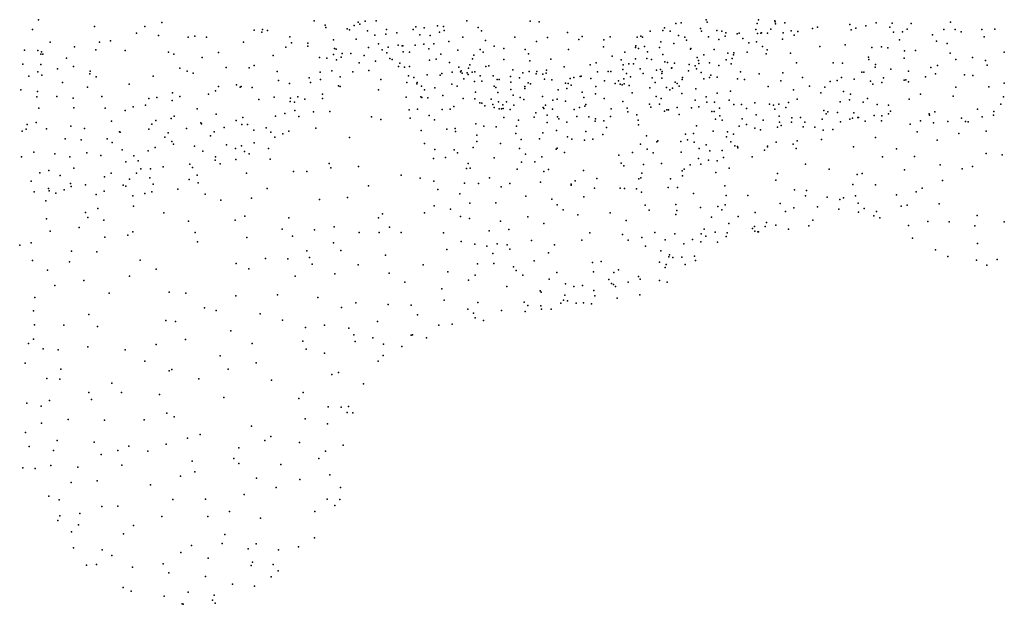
# Model space of a CAD drawing. Header units: metres. Extents: x -25 to 25, y -27.7 to 27.8.
# Tile 134 of 209: x 2.3 to 7.9, y -20.5 to -17.2. Entities that reach past the tile are written whole.
import ezdxf

# ---------------------------------------------------------------- set-up
doc = ezdxf.new("R2010")
doc.units = ezdxf.units.M

msp = doc.modelspace()

# ---------------------------------------------------------------- linework, layer by layer
for p in [(2.4372, -17.1699, 11.3159), (2.7538, -17.2075, 13.0706), (3.037, -17.2063, 12.8652), (3.1337, -17.1836, 4.8874), (3.9929, -17.1759, 9.7084), (4.0545, -17.1992, 15.7824), (4.0574, -17.2135, 5.2792), (4.2177, -17.202, 5.2581), (4.2399, -17.1821, 13.9328), (4.2504, -17.1937, 14.8126), (4.2808, -17.1776, 4.8839), (4.3419, -17.1744, 15.0819), (4.5655, -17.2093, 13.6712), (4.6132, -17.2154, 10.5407), (4.6879, -17.2026, 1.0307), (4.7212, -17.2072, 0.81), (4.8542, -17.1747, 2.8366), (4.9176, -17.2135, 11.7199), (5.2114, -17.1761, 14.1181), (5.2614, -17.1813, 0.1728), (5.969, -17.2148, 5.4321), (6.0315, -17.1906, 10.1139), (6.0624, -17.1857, 10.3478), (6.2035, -17.1685, 10.6071), (6.2094, -17.1831, 4.9762), (6.4914, -17.1907, 5.4619), (6.4986, -17.1692, 13.296), (6.5902, -17.175, 12.0438), (6.5922, -17.1801, 12.4865), (6.5939, -17.1914, 12.8858), (6.6469, -17.1865, 9.002), (6.8321, -17.2113, 3.6837), (7.0145, -17.1965, 3.8414), (7.0473, -17.2161, 5.2951), (7.1046, -17.2029, 8.2998), (7.1629, -17.1871, 5.1392), (7.2391, -17.2116, 3.9752), (7.2519, -17.1891, 8.1486), (7.3591, -17.1892, 4.1237), (7.5813, -17.1818, -1.002), (2.4028, -17.2248, 11.6034), (2.991, -17.2447, 10.3575), (3.1144, -17.2584, 15.9584), (3.2819, -17.2667, 12.8373), (3.319, -17.2609, 10.1314), (3.3843, -17.2672, 15.9802), (3.6545, -17.227, 15.9738), (3.6965, -17.2397, 12.7878), (3.7015, -17.2241, 9.8038), (3.7283, -17.2297, 5.1693), (3.855, -17.2657, 15.8785), (4.1775, -17.2198, 9.6771), (4.1925, -17.2259, 13.7641), (4.2935, -17.2311, 4.0092), (4.3342, -17.2551, 13.6379), (4.3969, -17.2507, 3.2619), (4.3997, -17.224, 4.9739), (4.4584, -17.2427, 5.1396), (4.5498, -17.2243, 10.9279), (4.5891, -17.2536, 11.0885), (4.6466, -17.2574, 11.243), (4.6992, -17.2391, 2.9616), (4.7253, -17.2302, 1.2344), (4.8299, -17.2673, 1.4136), (4.9362, -17.232, 13.7088), (5.1237, -17.2671, 13.8217), (5.3079, -17.2687, 1.7833), (5.4215, -17.241, 14.1961), (5.504, -17.2629, 1.8505), (5.662, -17.2662, 14.2207), (5.8142, -17.2675, 2.715), (5.8351, -17.261, -0.2249), (5.8446, -17.2667, 14.193), (5.8875, -17.2329, 5.2714), (5.9582, -17.2298, 5.0995), (6.0011, -17.2339, -0.331), (6.0469, -17.2582, 10.5532), (6.0831, -17.2677, 10.7063), (6.1717, -17.218, 10.9363), (6.1779, -17.2333, 13.9523), (6.2171, -17.2652, 5.4984), (6.2641, -17.2288, 13.7828), (6.2917, -17.2339, 11.4735), (6.3105, -17.2622, -0.4114), (6.3144, -17.2434, 9.5479), (6.3784, -17.2479, 13.4032), (6.3903, -17.245, 4.7942), (6.4827, -17.2235, -0.4304), (6.4929, -17.2463, 13.0652), (6.5112, -17.2446, 3.5912), (6.5147, -17.243, 9.3276), (6.5493, -17.2449, 4.7356), (6.5673, -17.2227, 12.6627), (6.6379, -17.2434, 4.6008), (6.6828, -17.2312, 3.5719), (6.6995, -17.2565, 8.6535), (6.7202, -17.2353, 4.0857), (6.8029, -17.2176, 4.3922), (7.0212, -17.2264, -0.3067), (7.2607, -17.2396, -0.0359), (7.3111, -17.238, 0.4213), (7.3377, -17.2213, 0.2356), (7.4798, -17.2542, 7.8721), (7.5448, -17.2246, 5.0797), (7.6071, -17.2233, 4.2845), (7.6422, -17.237, -0.7815), (7.7581, -17.2242, 1.6731), (7.7722, -17.2648, -1.4911), (7.8323, -17.2217, 1.8264), (2.5039, -17.2953, 10.6989), (2.6403, -17.3221, 13.2976), (2.7816, -17.2962, 4.834), (2.8435, -17.2884, 15.9907), (3.5933, -17.2947, 5.1), (3.8323, -17.3229, 9.7013), (3.8646, -17.2984, 13.0968), (3.956, -17.3011, 13.2477), (3.9573, -17.3179, 5.3518), (4.1017, -17.2831, 12.9103), (4.2299, -17.2792, 13.5176), (4.2982, -17.3255, 15.1179), (4.3546, -17.3051, 3.8595), (4.4105, -17.3236, 3.4273), (4.4667, -17.3132, 4.8037), (4.488, -17.3167, 9.7973), (4.492, -17.3169, 12.6487), (4.5618, -17.3119, 4.9812), (4.61, -17.307, 10.0759), (4.6665, -17.3043, 10.2991), (4.7519, -17.2909, 13.6044), (4.9591, -17.2869, 2.9031), (5.0068, -17.3179, 11.6455), (5.2459, -17.2922, 13.9521), (5.4855, -17.2795, 0.0572), (5.6237, -17.3218, -0.0363), (5.6268, -17.2815, 2.9053), (5.8041, -17.3251, 2.4234), (5.8071, -17.3155, 2.2523), (5.8551, -17.3203, 5.009), (5.9401, -17.3251, 10.8094), (5.9478, -17.2932, 10.2117), (6.0207, -17.3024, 11.2006), (6.0926, -17.2836, 4.8455), (6.2745, -17.281, 13.6323), (6.4104, -17.274, 13.2209), (6.4449, -17.2995, 3.7653), (6.4864, -17.2929, 12.5093), (6.5211, -17.3193, 9.0456), (6.6347, -17.2788, 4.3905), (6.844, -17.3203, 3.5358), (6.988, -17.3112, 5.4611), (7.1374, -17.3253, 5.3866), (7.1922, -17.3212, 3.7865), (7.2936, -17.2829, 1.0228), (7.5026, -17.2895, 4.1263), (7.5618, -17.3036, 1.3417), (2.3575, -17.3413, 11.7266), (2.4336, -17.3431, 13.5647), (2.4497, -17.3628, 10.9946), (2.454, -17.3508, 4.7994), (2.4611, -17.3635, 10.8383), (2.7617, -17.3391, 13.1949), (2.9269, -17.342, 4.8777), (3.1713, -17.3522, 4.9515), (3.2008, -17.3622, 12.9749), (3.3611, -17.3813, 5.0142), (3.4523, -17.3538, 12.9656), (3.7604, -17.3705, 5.2629), (4.0221, -17.3826, 13.4939), (4.102, -17.3656, 13.8578), (4.1069, -17.3311, 13.6754), (4.1162, -17.334, 14.6056), (4.1441, -17.3796, 5.3844), (4.151, -17.359, 13.2007), (4.1991, -17.3598, 14.899), (4.2738, -17.3704, 13.3801), (4.3766, -17.3385, 3.6692), (4.4013, -17.3552, 4.0052), (4.4951, -17.3499, 5.3203), (4.5305, -17.3523, 3.2362), (4.6392, -17.3332, 12.5732), (4.7076, -17.3623, 11.0625), (4.802, -17.3398, 12.3575), (4.8937, -17.3681, 12.1643), (4.928, -17.336, 12.012), (4.9461, -17.352, 11.4556), (5.0621, -17.3318, 13.5675), (5.1827, -17.3368, 1.6863), (5.2011, -17.3608, 13.7071), (5.4273, -17.3376, 14.0389), (5.6724, -17.3746, 5.2759), (5.7437, -17.3524, 5.5058), (5.8218, -17.3312, 2.0444), (5.8731, -17.3506, 10.6189), (5.9596, -17.3652, 9.8074), (6.1146, -17.3348, 11.4794), (6.1177, -17.3304, 13.8438), (6.1519, -17.3822, 13.5884), (6.191, -17.3671, 11.6594), (6.2489, -17.3376, 4.6436), (6.326, -17.3567, 9.3627), (6.3571, -17.3671, 13.0193), (6.3603, -17.3557, 4.538), (6.4339, -17.3523, 12.6741), (6.5423, -17.3619, 3.3786), (6.5469, -17.3378, 8.7675), (6.679, -17.358, -0.4035), (7.1194, -17.3792, 0.9353), (7.2285, -17.3281, 0.5689), (7.3214, -17.3437, 3.8929), (7.384, -17.3426, 8.0572), (7.5794, -17.3569, 5.2679), (7.7048, -17.3827, -0.9216), (7.8837, -17.3527, 2.0737), (2.3491, -17.4195, 16.0814), (2.4511, -17.4207, 11.247), (2.5951, -17.3853, 13.4447), (2.6342, -17.4333, 16.0337), (3.653, -17.4278, 9.704), (4.0645, -17.3851, 14.3183), (4.1185, -17.3957, 9.5943), (4.2454, -17.4124, 13.0114), (4.3374, -17.4022, 5.3951), (4.4197, -17.3873, 4.2889), (4.4331, -17.3931, 13.4713), (4.4682, -17.4328, 3.8104), (4.4746, -17.4142, 4.4368), (4.5024, -17.4364, 12.7763), (4.5299, -17.4318, 9.6406), (4.6426, -17.3976, 9.9466), (4.6812, -17.3921, 5.3011), (4.7561, -17.4105, 10.9197), (4.8077, -17.4372, 5.0967), (4.8704, -17.4242, 11.2314), (4.8859, -17.3887, 0.5893), (4.9613, -17.4322, 1.4274), (4.9782, -17.4287, 13.4228), (5.063, -17.3928, 2.9547), (5.2086, -17.4008, 13.5489), (5.3278, -17.3912, 13.819), (5.4024, -17.4345, 5.5817), (5.5499, -17.4234, 0.0682), (5.5835, -17.4116, 5.4548), (5.7233, -17.3948, 5.0868), (5.7353, -17.4231, 11.0817), (5.7674, -17.418, -0.0931), (5.7943, -17.417, 10.3817), (5.805, -17.39, 10.8902), (5.8684, -17.3868, 2.8391), (5.8942, -17.3937, 11.3143), (5.9704, -17.4068, 4.7633), (5.9852, -17.4092, 13.8496), (6.0246, -17.413, 9.5415), (6.1071, -17.4217, -0.3148), (6.1419, -17.4297, 13.3202), (6.1601, -17.3994, 9.4173), (6.1613, -17.4157, 5.6132), (6.2213, -17.4129, 13.1662), (6.2743, -17.4278, 12.0836), (6.3162, -17.3956, 5.5956), (6.3445, -17.4178, 4.3851), (6.35, -17.3878, 3.4505), (6.713, -17.4122, 8.5742), (6.9188, -17.4111, 5.5992), (6.9728, -17.4138, -0.2831), (7.1204, -17.3935, -0.1644), (7.1562, -17.4368, 5.5072), (7.158, -17.4207, 8.3254), (7.3194, -17.3849, 5.3551), (7.4702, -17.438, 1.6994), (7.5078, -17.4262, 7.9185), (7.6114, -17.3932, 7.7817), (7.7795, -17.398, 5.3305), (7.789, -17.4247, 7.7038), (2.3837, -17.4874, 4.847), (2.4338, -17.4626, 11.4584), (2.4568, -17.4818, 13.6981), (2.5448, -17.4466, 4.9001), (2.7262, -17.4732, 10.5874), (2.7295, -17.4583, 4.9224), (2.7627, -17.4907, 13.3632), (3.0839, -17.488, 15.8432), (3.2337, -17.4414, 10.1507), (3.2754, -17.4586, 13.0819), (3.3104, -17.4702, 15.84), (3.4963, -17.4389, 13.1067), (3.6252, -17.4394, 13.1913), (3.7833, -17.461, 13.3773), (4.0267, -17.465, 14.1374), (4.0915, -17.4575, 14.7498), (4.1393, -17.4913, 15.4389), (4.2101, -17.4633, 15.2145), (4.3001, -17.4559, 13.2238), (4.5242, -17.4855, 4.0619), (4.5552, -17.4939, 4.2873), (4.6294, -17.4804, 4.6407), (4.7039, -17.4821, 9.784), (4.7115, -17.4727, 3.2078), (4.7703, -17.4651, 10.1603), (4.8168, -17.462, 0.9241), (4.8216, -17.4574, 12.5287), (4.8271, -17.4701, 10.3625), (4.8553, -17.468, 11.0267), (4.8618, -17.4781, 0.731), (4.8621, -17.4414, 5.2525), (4.8827, -17.4656, 5.6411), (4.8983, -17.4619, 12.3254), (4.9278, -17.4856, 10.5476), (5.0025, -17.4862, 11.1462), (5.0991, -17.4898, 13.2042), (5.112, -17.4506, 11.3625), (5.1688, -17.4684, 5.4365), (5.2044, -17.4616, 5.8436), (5.2439, -17.4746, 2.9687), (5.2478, -17.4601, 13.2988), (5.2827, -17.4767, 0.2398), (5.3015, -17.4694, 11.5961), (5.3035, -17.4526, 5.7187), (5.4927, -17.489, 11.4723), (5.4977, -17.4866, 11.0246), (5.5904, -17.4624, 13.8687), (5.6507, -17.4605, 5.6981), (5.665, -17.4609, 10.549), (5.7334, -17.4489, 13.9491), (5.7547, -17.4717, 11.4749), (5.7774, -17.4919, 9.2896), (5.8313, -17.4451, 10.0362), (5.8471, -17.4719, 13.794), (5.9239, -17.4526, 2.6476), (5.9464, -17.4489, -0.2133), (5.9527, -17.472, 11.6379), (5.9561, -17.4613, 2.0152), (6.0078, -17.4417, 13.6103), (6.0097, -17.4408, 9.3537), (6.1046, -17.4563, 4.5966), (6.1493, -17.4461, 11.8007), (6.1747, -17.4664, 13.0274), (6.2303, -17.4821, 12.7707), (6.2658, -17.4923, 8.8092), (6.3964, -17.463, -0.373), (6.5022, -17.4743, 5.6647), (6.636, -17.4686, 3.2931), (7.0814, -17.4639, 1.1418), (7.0935, -17.4648, 0.6961), (7.2441, -17.4476, 0.1486), (7.3439, -17.4582, 1.4125), (7.441, -17.4902, 1.9228), (7.4971, -17.4743, 3.907), (7.661, -17.4789, 4.033), (7.7081, -17.4843, 2.1192), (2.572, -17.5226, 10.7042), (2.9496, -17.5321, 4.9799), (3.4534, -17.5459, 13.255), (3.5548, -17.5367, 15.7844), (3.5799, -17.5452, 5.2167), (3.7917, -17.5116, 5.341), (3.8536, -17.5292, 15.6904), (3.9646, -17.4959, 9.5625), (3.9714, -17.5224, 13.8461), (4.0276, -17.5058, 15.5826), (4.1304, -17.5413, 14.9984), (4.1393, -17.5459, 5.4026), (4.3689, -17.5054, 13.0002), (4.5148, -17.5227, 5.4705), (4.5705, -17.5306, 13.3539), (4.5733, -17.5224, 9.4793), (4.5983, -17.5438, 12.8489), (4.7681, -17.5324, 12.7621), (4.7981, -17.5433, 9.9594), (4.8362, -17.5019, 4.905), (4.8969, -17.5167, 13.2905), (4.9375, -17.5148, 3.0974), (5.0067, -17.5442, 12.1967), (5.0243, -17.5065, 5.1192), (5.0367, -17.5064, 5.924), (5.102, -17.5219, 12.0158), (5.1498, -17.496, 11.1922), (5.1796, -17.5462, 10.5676), (5.1995, -17.5255, 10.742), (5.2133, -17.5301, 11.9086), (5.2915, -17.5035, 5.2504), (5.3322, -17.5079, 11.0403), (5.4101, -17.5267, 13.1249), (5.4249, -17.528, 10.5718), (5.4356, -17.5012, 10.8603), (5.4424, -17.5386, 4.9945), (5.4567, -17.4945, 5.8644), (5.5525, -17.5003, 13.3326), (5.5814, -17.5451, 4.8988), (5.6293, -17.5128, 10.3702), (5.6897, -17.5288, 13.2096), (5.7092, -17.5136, 11.6322), (5.7174, -17.5317, 10.1348), (5.7288, -17.5368, 0.0168), (5.7394, -17.5024, 9.5097), (5.7403, -17.5296, 9.7006), (5.7688, -17.54, 9.0902), (5.8992, -17.4961, 13.4204), (5.9161, -17.5228, 3.0307), (5.9531, -17.4987, 13.227), (6.0294, -17.5216, 12.9951), (6.0396, -17.5278, 8.9555), (6.0517, -17.5443, 1.9213), (6.068, -17.5058, 11.9181), (6.0702, -17.4947, 9.1148), (6.1907, -17.5026, 4.4421), (6.2221, -17.4953, 12.3322), (6.3806, -17.5029, 3.9654), (6.4187, -17.506, 3.2242), (6.5538, -17.5464, 8.5892), (6.6248, -17.5134, -0.3629), (6.7475, -17.4943, 5.7042), (6.7861, -17.5446, -0.3209), (6.8733, -17.5487, 3.2687), (6.9022, -17.5172, 1.0834), (6.9414, -17.5114, 8.48), (6.9661, -17.4948, 0.8599), (7.0382, -17.5045, 3.4335), (7.1311, -17.5156, 0.545), (7.1434, -17.5321, 1.5635), (7.194, -17.5238, 3.5164), (7.2036, -17.4958, 0.3973), (7.3194, -17.5093, 5.5196), (7.3292, -17.5083, 1.7957), (7.3447, -17.5186, 3.6607), (7.6116, -17.5496, 7.8247), (7.7971, -17.5479, 3.9939), (7.8842, -17.527, 5.4247), (2.3374, -17.5636, 11.6872), (2.4275, -17.6033, 11.2376), (2.4311, -17.5746, 10.9757), (2.5416, -17.6026, 16.0006), (2.7135, -17.5497, 13.5064), (2.7949, -17.6029, 15.8974), (3.1923, -17.5812, 5.0536), (3.2348, -17.6014, 15.7243), (3.3956, -17.589, 15.73), (3.4352, -17.5708, 5.1471), (3.5749, -17.5501, 9.6247), (3.6427, -17.5507, 13.391), (3.9, -17.6045, 14.0813), (4.0401, -17.5894, 14.8387), (4.3558, -17.5641, 9.3946), (4.5115, -17.605, 9.3072), (4.594, -17.6033, 3.7897), (4.6137, -17.5646, 3.5442), (4.6737, -17.554, 3.3903), (4.7178, -17.5961, 13.1688), (4.9031, -17.577, 10.1537), (5.0166, -17.5508, 4.9344), (5.0285, -17.58, 12.9659), (5.1016, -17.5624, 1.48), (5.115, -17.5941, 0.4229), (5.1797, -17.5576, 5.0094), (5.2805, -17.6024, 6.1135), (5.3678, -17.5652, 11.8441), (5.4174, -17.5566, 1.6715), (5.5034, -17.578, 9.3378), (5.5796, -17.5862, 9.5792), (5.7856, -17.5809, 13.0267), (5.8858, -17.5524, 11.8487), (5.9212, -17.6029, 1.7305), (5.98, -17.5503, 2.3205), (5.9982, -17.5641, 2.5388), (6.0131, -17.5545, 2.1663), (6.0662, -17.5859, 2.719), (6.0668, -17.5857, 12.223), (6.1452, -17.5579, 2.9905), (6.2029, -17.6036, 8.708), (6.2657, -17.5829, 3.3387), (6.3406, -17.5725, 3.6274), (6.6958, -17.5643, 3.1847), (6.8496, -17.5815, 1.4023), (6.9771, -17.5734, -0.1785), (7.0174, -17.589, 1.688), (7.4123, -17.589, 2.1177), (7.5966, -17.6007, 3.787), (7.8807, -17.6035, 2.4059), (2.6333, -17.6108, 5.0524), (2.9714, -17.6595, 10.3987), (3.0405, -17.6509, 5.0894), (3.0595, -17.6142, 15.7537), (3.104, -17.6077, 10.2038), (3.1911, -17.6237, 13.2904), (3.681, -17.6183, 9.5021), (3.766, -17.6062, 13.5969), (3.8574, -17.631, 9.4503), (3.8589, -17.6113, 13.7791), (3.8817, -17.6339, 14.3414), (3.9401, -17.6164, 5.406), (4.0402, -17.6141, 15.3542), (4.5988, -17.6084, 13.0652), (4.6327, -17.6099, 4.121), (4.7807, -17.6587, 4.4364), (4.8325, -17.6141, 3.2068), (4.8981, -17.6157, 9.4504), (4.9266, -17.638, 4.6952), (4.9379, -17.6391, 5.9155), (4.9544, -17.6555, 9.2787), (4.9899, -17.617, 12.4863), (4.9999, -17.6464, 0.6182), (5.0323, -17.6315, 12.7764), (5.0566, -17.6484, 9.4872), (5.077, -17.6315, 6.0974), (5.1184, -17.6505, 12.2156), (5.1539, -17.6075, 3.0337), (5.1749, -17.6186, 10.377), (5.2977, -17.65, 4.853), (5.3384, -17.6236, 9.2405), (5.3627, -17.6178, 12.9782), (5.4102, -17.6288, 10.3291), (5.5133, -17.6081, 13.0233), (5.5199, -17.6565, 11.9262), (5.5251, -17.6475, 5.9989), (5.6271, -17.6134, 9.8633), (5.7324, -17.6295, 3.0062), (5.8845, -17.6444, 8.8967), (5.9392, -17.6456, 12.8006), (5.9498, -17.6133, 12.0322), (6.1417, -17.6229, -0.1973), (6.1613, -17.6604, 2.1674), (6.2064, -17.6343, 5.7409), (6.2502, -17.6333, 1.7606), (6.3332, -17.6224, 4.0703), (6.3587, -17.6467, 3.8321), (6.4017, -17.6476, -0.2562), (6.4775, -17.6385, 5.7757), (6.56, -17.6452, -0.2742), (6.5834, -17.6506, 3.0497), (6.6137, -17.6454, 1.6723), (6.667, -17.6353, 1.3266), (6.7162, -17.6177, 1.4936), (6.9592, -17.6324, 0.6349), (7.0123, -17.621, 3.237), (7.0885, -17.6349, 0.0962), (7.1128, -17.6126, 1.9288), (7.167, -17.6472, 5.7536), (7.2318, -17.6501, 2.1487), (7.348, -17.6177, 3.483), (7.8651, -17.6455, 3.8666), (2.4387, -17.6675, 13.8841), (2.6363, -17.6658, 13.7627), (2.8126, -17.6685, 10.5437), (2.9269, -17.6814, 13.5042), (3.2022, -17.7139, 9.9383), (3.3326, -17.6723, 13.3873), (3.4396, -17.7011, 9.4835), (3.7749, -17.713, 13.9418), (3.8267, -17.6971, 15.459), (3.8837, -17.6806, 14.5952), (3.9053, -17.7151, 15.2868), (3.9893, -17.6885, 15.1074), (4.0811, -17.6875, 9.2969), (4.528, -17.6776, 5.5257), (4.5743, -17.6744, 9.1238), (4.6416, -17.709, 3.9003), (4.7138, -17.6751, 4.2728), (4.7602, -17.6744, 9.1471), (5.0072, -17.6638, 1.254), (5.0363, -17.6724, 10.0468), (5.0488, -17.6724, 9.7367), (5.0577, -17.6694, 12.6251), (5.0969, -17.6759, 4.7614), (5.242, -17.6948, 9.7531), (5.284, -17.6639, 0.3263), (5.2882, -17.6691, 9.5887), (5.307, -17.7073, 9.9289), (5.3367, -17.6744, 10.1975), (5.4591, -17.6747, 9.7711), (5.4746, -17.715, 4.7465), (5.4893, -17.6641, 10.1474), (5.5409, -17.716, 0.2416), (5.6641, -17.7155, 4.7015), (5.6682, -17.6713, 5.9087), (5.7583, -17.6685, 0.1259), (5.7618, -17.6877, 12.0325), (5.8117, -17.705, 4.6435), (5.8906, -17.6622, 0.0255), (5.9688, -17.6846, 12.5537), (5.9815, -17.6764, 12.3957), (5.9916, -17.6766, 4.5399), (6.0405, -17.6649, 5.778), (6.051, -17.7038, 1.6401), (6.1201, -17.6668, 2.5515), (6.2353, -17.6858, 3.1044), (6.249, -17.6872, 4.2637), (6.2781, -17.6678, 2.0369), (6.2795, -17.7119, 2.6776), (6.43, -17.6693, 8.5611), (6.485, -17.7058, 2.0011), (6.5904, -17.6741, 1.8284), (6.6148, -17.7128, 2.9005), (6.6524, -17.6637, 1.0338), (6.867, -17.6818, 1.939), (6.8802, -17.6991, 8.4557), (6.8888, -17.6893, 5.882), (6.9442, -17.6918, 3.0281), (7.036, -17.6941, 0.351), (7.1512, -17.7094, 3.0881), (7.1944, -17.7106, 8.2613), (7.2317, -17.7002, 2.3166), (7.2427, -17.6857, 3.2577), (7.4613, -17.7004, 5.6834), (7.4623, -17.7079, 3.3097), (7.4932, -17.6885, 2.3476), (7.7346, -17.6733, 2.433), (7.8246, -17.7075, 2.8197), (7.8267, -17.6861, 3.7097), (2.374, -17.7591, 11.065), (2.4244, -17.7491, 5.29), (2.619, -17.7698, 5.2676), (2.8486, -17.7421, 5.167), (3.077, -17.7583, 15.578), (3.0991, -17.7374, 13.5437), (3.1862, -17.7259, 5.1643), (3.3523, -17.7515, 5.2238), (3.3576, -17.7558, 13.5982), (3.5525, -17.7373, 15.4956), (3.5847, -17.7603, 5.3564), (3.5908, -17.7206, 13.6554), (3.6165, -17.7591, 13.8234), (4.3154, -17.7168, 9.0854), (4.3691, -17.7326, 8.9138), (4.5333, -17.725, 8.8777), (4.6719, -17.7334, 3.5158), (4.904, -17.7561, 4.4569), (4.9501, -17.7688, 8.9652), (5.063, -17.72, 9.0868), (5.1341, -17.7694, 0.5602), (5.1446, -17.7358, 12.5076), (5.2325, -17.7189, 1.4481), (5.3059, -17.7478, 12.7384), (5.3657, -17.7173, 12.091), (5.3721, -17.7287, 9.0317), (5.4178, -17.7466, 2.9649), (5.5776, -17.7411, 1.6006), (5.5797, -17.7283, 2.9695), (5.6257, -17.7384, 12.1069), (5.8193, -17.7349, 5.8745), (5.8222, -17.7625, 12.5051), (6.1479, -17.7669, 4.365), (6.2556, -17.7303, 1.5065), (6.2942, -17.7358, 2.413), (6.39, -17.7686, 1.2941), (6.4073, -17.7281, 2.134), (6.4307, -17.7599, -0.1398), (6.5242, -17.7347, 1.0825), (6.6173, -17.7464, 2.1468), (6.6258, -17.7656, 2.677), (6.684, -17.7464, -0.1501), (6.6859, -17.7227, 8.5147), (6.7346, -17.7196, 2.0361), (6.7601, -17.7476, 0.6364), (6.8574, -17.7296, 2.1471), (6.9603, -17.7454, 2.6324), (7.0131, -17.7292, 2.8617), (7.0286, -17.7237, 8.3649), (7.0582, -17.7197, 2.2739), (7.0622, -17.72, 5.8802), (7.1005, -17.7421, 2.5046), (7.1917, -17.7392, 2.9103), (7.3541, -17.7578, 2.7767), (7.413, -17.7394, 2.5441), (7.4852, -17.7513, 2.9297), (7.5671, -17.7428, 2.6223), (7.6443, -17.7247, 3.216), (7.6666, -17.7426, 2.8171), (7.6819, -17.7455, 5.645), (7.7604, -17.7168, 3.3458), (2.346, -17.7976, 11.3845), (2.3683, -17.7861, 10.88), (2.4833, -17.7836, 15.8935), (2.6974, -17.7822, 13.8558), (2.8936, -17.801, 10.4479), (2.8989, -17.803, 13.7819), (3.0602, -17.7857, 10.1963), (3.1687, -17.8063, 9.7757), (3.2718, -17.7817, 15.4812), (3.4071, -17.8232, 13.7804), (3.4284, -17.8017, 15.4098), (3.4854, -17.7763, 9.3461), (3.6528, -17.7911, 14.0376), (3.7214, -17.7785, 15.324), (3.7473, -17.8031, 14.4969), (3.8152, -17.8129, 14.9705), (3.8497, -17.7983, 5.4419), (4.0011, -17.7798, 9.1676), (4.5959, -17.793, 5.6301), (4.7401, -17.7866, 4.1679), (4.7869, -17.7828, 5.8141), (4.7903, -17.7987, 8.8493), (4.9104, -17.8194, 6.0215), (5.0184, -17.7737, 1.0797), (5.1301, -17.8104, 1.2097), (5.2821, -17.807, 12.3871), (5.3585, -17.7932, 12.2414), (5.5252, -17.7987, 6.095), (5.6205, -17.8165, 8.9196), (5.6408, -17.7774, 12.7216), (5.8663, -17.8248, 1.5496), (6.0869, -17.8138, 1.4901), (6.1311, -17.8105, 0.1015), (6.243, -17.7979, -0.0121), (6.3241, -17.8008, 4.0297), (6.358, -17.8147, 5.8596), (6.4778, -17.7798, 2.4572), (6.5099, -17.7895, 0.8338), (6.6063, -17.7759, 5.9109), (6.7499, -17.7739, 2.3198), (6.8165, -17.7747, 2.4971), (6.8625, -17.7913, 0.0235), (6.9183, -17.7886, 0.3105), (7.3939, -17.8018, 7.979), (7.6288, -17.8107, 7.7237), (7.7825, -17.7983, 7.6841), (2.5886, -17.8409, 13.9877), (2.6772, -17.8466, 15.7489), (2.8241, -17.8409, 5.3034), (2.853, -17.8609, 15.5904), (3.1497, -17.8317, 13.741), (3.1888, -17.8557, 9.5812), (3.1995, -17.8716, 5.3182), (3.3176, -17.8826, 15.312), (3.498, -17.8755, 14.049), (3.5826, -17.8798, 14.2518), (3.6545, -17.863, 15.1758), (3.7696, -17.8318, 14.7188), (4.1913, -17.8343, 5.4785), (4.6141, -17.8673, 8.6941), (4.9102, -17.8555, 3.1795), (5.0425, -17.8667, 6.1801), (5.1607, -17.8456, 3.0272), (5.2624, -17.8413, 0.4939), (5.4204, -17.83, 12.5962), (5.4451, -17.8426, 4.6554), (5.5169, -17.8483, 0.3552), (5.5648, -17.8425, 12.3666), (5.8322, -17.8706, 0.3518), (5.9255, -17.8577, 3.056), (5.9299, -17.8515, 5.8825), (6.0604, -17.8565, 3.1567), (6.0989, -17.8461, 8.5835), (6.1356, -17.8592, 5.8552), (6.2032, -17.8741, 4.2512), (6.3184, -17.8302, 3.5379), (6.343, -17.8584, 3.7968), (6.365, -17.8798, 0.121), (6.5982, -17.859, 0.5242), (6.6938, -17.8703, 0.3975), (6.7174, -17.8522, 0.027), (6.853, -17.8446, 8.3926), (7.1577, -17.8328, 5.9804), (7.506, -17.8479, 5.8127), (2.4116, -17.9169, 10.6835), (2.5303, -17.9258, 15.7023), (2.7107, -17.9201, 15.6145), (2.7898, -17.9344, 5.4469), (2.9095, -17.9023, 13.9424), (2.9759, -17.9377, 15.3604), (3.0557, -17.9077, 9.9936), (3.095, -17.889, 13.8959), (3.3637, -17.9111, 5.3872), (3.5482, -17.8955, 5.4412), (3.6001, -17.913, 14.4734), (3.6264, -17.9257, 14.7015), (3.7341, -17.8946, 9.1973), (4.6738, -17.9008, 3.8894), (4.7819, -17.9025, 3.3245), (4.8015, -17.919, 8.7525), (4.8894, -17.8902, 4.313), (5.1504, -17.8959, 0.7882), (5.1849, -17.9279, 8.9094), (5.3566, -17.8986, 8.9323), (5.3622, -17.8944, 6.212), (5.4035, -17.9188, 2.9513), (5.7113, -17.9328, 1.4337), (5.7874, -17.9178, 4.5383), (5.8713, -17.8993, 8.726), (5.9036, -17.9199, 1.4291), (6.0615, -17.9155, 0.4165), (6.1645, -17.8958, 1.3197), (6.2245, -17.9087, 0.4174), (6.2945, -17.9063, 1.0657), (6.3797, -17.8833, 0.8347), (6.3814, -17.8915, 0.4973), (6.5315, -17.905, 0.3156), (6.5488, -17.8832, 0.0581), (6.5497, -17.8868, 8.4384), (6.7102, -17.8951, 6.0646), (7.0336, -17.8856, 8.2889), (7.2769, -17.8979, 8.0568), (7.7822, -17.9237, 5.7352), (7.8738, -17.932, 7.5987), (2.3413, -17.9419, 14.2155), (2.6139, -17.942, 5.5392), (2.9291, -17.9712, 10.3158), (3.0003, -17.9644, 10.1551), (3.2903, -17.9831, 14.2002), (3.4334, -17.9614, 15.0631), (3.4364, -17.9422, 14.2475), (3.4621, -17.9829, 14.4131), (3.551, -17.9584, 14.8899), (3.7444, -17.9553, 5.5147), (4.0775, -17.9795, 5.5446), (4.6647, -17.9515, 3.6432), (4.7339, -17.947, 4.0303), (4.8614, -17.9808, 6.0936), (5.0074, -17.9479, 3.0967), (5.1616, -17.9718, 4.4689), (5.2369, -17.9708, 0.996), (5.2759, -17.942, 0.6275), (5.7238, -17.978, 0.4669), (5.739, -17.993, 8.7498), (5.8505, -17.9852, 5.9906), (5.9521, -17.9806, 8.6207), (6.1137, -17.9879, 0.6904), (6.1606, -17.9522, 1.1667), (6.1735, -17.9841, 3.2658), (6.2172, -17.9611, 0.9166), (6.2653, -17.9659, 4.125), (6.3017, -17.947, 8.4351), (6.4636, -17.9431, 5.9784), (6.7635, -17.9834, 6.2176), (7.1979, -17.9425, 6.1073), (7.3776, -17.9406, 5.9871), (7.5224, -17.9869, 7.6908), (2.4457, -18.0324, 15.5341), (2.496, -18.0196, 10.5909), (2.5604, -18.0476, 15.425), (2.6376, -18.0058, 14.1825), (2.8478, -18.0356, 14.1659), (2.9894, -18.0353, 15.1692), (3.0152, -18.0109, 9.7852), (3.0693, -18.0111, 9.5424), (3.1407, -17.9996, 14.135), (3.3051, -18.0029, 9.3527), (3.3325, -18.0464, 5.5311), (3.6114, -18.0344, 5.5663), (3.8765, -18.0248, 5.5718), (3.9502, -18.0258, 9.0148), (4.086, -18.0046, 8.9092), (4.2429, -17.9965, 8.7823), (4.4839, -18.0457, 5.7538), (4.8523, -18.0077, 4.1794), (4.8718, -18.0063, 3.2194), (5.138, -18.012, 6.2499), (5.2873, -18.0246, 2.9765), (5.3141, -18.0137, 0.7711), (5.5118, -18.019, 1.2494), (5.8399, -18.0354, 3.0292), (6.0681, -18.0213, 5.9502), (6.0788, -18.0115, 4.3248), (6.258, -18.0318, 5.9681), (6.3334, -18.0063, 3.8807), (6.605, -18.0367, 8.3166), (6.8972, -18.0129, 6.3105), (7.0547, -18.0414, 8.1517), (7.0839, -18.0359, 6.2982), (7.3216, -18.0153, 7.8751), (7.6482, -18.0105, 5.8788), (7.7056, -17.9966, 7.6051), (2.3967, -18.0804, 14.4232), (2.6178, -18.0922, 15.2497), (2.703, -18.0997, 14.3312), (2.81, -18.055, 5.6041), (2.9144, -18.1018, 14.2959), (2.9516, -18.0679, 9.9513), (3.0652, -18.0617, 5.5439), (3.0844, -18.0971, 14.9756), (3.2873, -18.0708, 14.3914), (3.3387, -18.0883, 14.7634), (4.5907, -18.0626, 5.8675), (4.6668, -18.0789, 8.6147), (4.8393, -18.0911, 8.6617), (4.9188, -18.0938, 6.2425), (4.981, -18.0603, 4.2862), (5.0954, -18.0929, 3.0637), (5.2697, -18.0859, 4.4616), (5.4414, -18.0972, 0.8775), (5.442, -18.103, 2.9607), (5.4636, -18.0785, 0.7252), (5.5862, -18.065, 6.2077), (5.8227, -18.0663, 0.6219), (5.8345, -18.0605, 1.2059), (6.0028, -18.0669, 1.0419), (6.0692, -18.0499, 0.8638), (6.5966, -18.0738, 6.1923), (7.031, -18.0982, 6.4444), (7.1576, -18.101, 7.9708), (7.5366, -18.0761, 6.0048), (2.4135, -18.1398, 14.6913), (2.4931, -18.121, 5.6752), (2.4967, -18.1336, 15.0885), (2.5351, -18.1483, 14.8819), (2.5828, -18.1289, 14.5024), (2.6225, -18.1094, 10.4449), (2.763, -18.1547, 14.8509), (2.8069, -18.1369, 10.2321), (2.9302, -18.1079, 15.0313), (3.0371, -18.1492, 14.7646), (3.0767, -18.1393, 14.4825), (3.2241, -18.1247, 14.6378), (3.3781, -18.1524, 9.3162), (3.7269, -18.1209, 5.644), (4.298, -18.1069, 5.7125), (4.6902, -18.126, 6.1138), (4.8136, -18.1517, 4.0257), (5.0473, -18.1111, 8.7387), (5.5743, -18.1195, 0.9809), (5.718, -18.119, 1.0969), (5.743, -18.1209, 0.7774), (5.8097, -18.1234, 6.1234), (5.8105, -18.1231, 0.968), (5.8386, -18.1411, 8.585), (5.9881, -18.1149, 8.493), (6.0408, -18.1148, 3.1561), (6.1314, -18.1487, 8.3449), (6.3087, -18.1059, 3.5632), (6.3156, -18.1599, 8.2388), (6.4393, -18.1602, 6.171), (6.7023, -18.1292, 8.2181), (6.7688, -18.1331, 6.5693), (7.2762, -18.1571, 7.629), (7.3878, -18.1403, 6.1714), (7.4209, -18.1185, 7.5508), (2.479, -18.191, 10.4276), (2.9688, -18.1627, 14.5983), (3.466, -18.1879, 5.7054), (3.6383, -18.1749, 9.1854), (4.023, -18.1839, 5.7106), (4.1808, -18.1721, 8.8538), (4.8694, -18.2038, 3.2917), (5.017, -18.2024, 4.2289), (5.187, -18.1636, 6.2915), (5.3325, -18.182, 8.7397), (5.3625, -18.2133, 6.3161), (5.5137, -18.1679, 4.4676), (5.8589, -18.2146, 4.3777), (6.0321, -18.2123, 4.2683), (6.3097, -18.213, 3.675), (6.621, -18.2067, 6.4677), (6.7635, -18.162, 6.723), (6.8852, -18.1698, 6.8705), (6.9564, -18.1833, 7.0186), (6.9772, -18.1741, 8.0325), (7.0465, -18.1635, 6.6269), (7.0603, -18.2045, 7.8613), (7.3364, -18.2148, 6.3123), (7.5169, -18.2079, 7.4174), (2.7022, -18.2559, 10.1519), (2.7721, -18.2343, 10.0162), (2.9739, -18.2214, 5.7429), (3.1444, -18.2588, 9.454), (4.3781, -18.2649, 8.7357), (4.6151, -18.2591, 8.5976), (4.6696, -18.2183, 6.2357), (4.7608, -18.2377, 3.7774), (5.3969, -18.2425, 4.3996), (5.4794, -18.2703, 8.6512), (5.6623, -18.2592, 8.5932), (5.8825, -18.2428, 3.074), (6.0326, -18.2687, 8.3107), (6.0375, -18.245, 6.1635), (6.1718, -18.2281, 4.1219), (6.2692, -18.2219, 3.9366), (6.2914, -18.242, 6.1869), (6.4802, -18.2568, 6.374), (6.6515, -18.2511, 8.07), (6.6976, -18.231, 6.9429), (6.8317, -18.2254, 8.0452), (6.9524, -18.2385, 7.268), (7.0625, -18.2539, 7.6817), (7.0937, -18.2332, 7.3383), (7.1632, -18.2508, 7.1521), (7.3029, -18.2211, 7.4374), (2.4831, -18.2926, 5.7448), (2.7162, -18.2843, 5.7974), (2.806, -18.3006, 9.6736), (3.2833, -18.3047, 5.8391), (3.5461, -18.3006, 9.2185), (3.6011, -18.278, 5.803), (3.8499, -18.2876, 5.8141), (4.3553, -18.2866, 5.9994), (4.8183, -18.2797, 3.4412), (4.8676, -18.2907, 3.9743), (5.044, -18.3047, 6.3891), (5.1976, -18.2817, 4.2969), (5.2882, -18.3189, 8.6166), (5.7514, -18.3024, 6.3609), (6.2329, -18.2832, 8.0938), (6.3303, -18.3195, 6.3488), (6.3841, -18.2798, 8.042), (6.5431, -18.3138, 6.8735), (6.8048, -18.3007, 7.3879), (7.15, -18.2747, 6.983), (7.182, -18.2864, 6.7671), (7.4544, -18.3075, 7.242), (7.5736, -18.3084, 6.2101), (7.7323, -18.2742, 6.0901), (7.885, -18.3098, 7.2767), (2.5028, -18.3618, 9.9281), (2.6669, -18.3412, 9.8336), (2.9698, -18.3653, 5.8643), (3.3219, -18.3694, 9.3478), (3.8109, -18.3511, 9.0918), (3.9942, -18.3545, 8.9845), (4.1042, -18.338, 5.9639), (4.246, -18.37, 6.1771), (4.3591, -18.3697, 6.4211), (4.4168, -18.3394, 6.2493), (4.4835, -18.3691, 6.6048), (4.7211, -18.3723, 6.5061), (4.9802, -18.3605, 8.5467), (5.0907, -18.3525, 4.1743), (5.5478, -18.3712, 3.0491), (5.7314, -18.3805, 8.4375), (5.914, -18.3702, 6.4009), (6.0261, -18.3776, 8.154), (6.1746, -18.3776, 7.8698), (6.1919, -18.3512, 3.9688), (6.2539, -18.3684, 3.6428), (6.3209, -18.3719, 7.6804), (6.4656, -18.3461, 7.0698), (6.4764, -18.3358, 6.7338), (6.4775, -18.3614, 7.3917), (6.4942, -18.3651, 7.7477), (6.4988, -18.3659, 7.5829), (6.5353, -18.3362, 7.2372), (6.5957, -18.3286, 7.9424), (6.6679, -18.3516, 7.5559), (6.7815, -18.3312, 7.8182), (7.3439, -18.3305, 6.4911), (7.7188, -18.3317, 7.2598), (2.3958, -18.4278, 9.8014), (2.8107, -18.3957, 5.8636), (2.9407, -18.3853, 9.5989), (3.3343, -18.4216, 5.9823), (3.6116, -18.3976, 6.0027), (3.8701, -18.3897, 6.0167), (4.1009, -18.427, 6.2494), (4.8218, -18.4201, 8.512), (4.8976, -18.4351, 3.7171), (5.0237, -18.4332, 6.508), (5.219, -18.4148, 3.1481), (5.5017, -18.4136, 8.5054), (5.7626, -18.4124, 6.4886), (5.8413, -18.3972, 4.2587), (5.9724, -18.4114, 4.1733), (6.0771, -18.4342, 3.3414), (6.1271, -18.4084, 7.7118), (6.1729, -18.4227, 7.4986), (6.2017, -18.3898, 3.4726), (6.2677, -18.4248, 6.7931), (6.3165, -18.3914, 7.23), (7.3679, -18.4016, 6.7134), (7.7343, -18.4314, 7.1109), (2.3313, -18.4401, 5.5651), (2.6227, -18.4743, 5.8737), (2.7672, -18.478, 9.6307), (3.9515, -18.4726, 6.2352), (4.1428, -18.4718, 6.6625), (4.7412, -18.4649, 6.6413), (4.9668, -18.4459, 3.9243), (4.9995, -18.4879, 3.429), (5.081, -18.4383, 3.2755), (5.0964, -18.4629, 8.4587), (5.3145, -18.4845, 4.18), (5.3485, -18.4388, 6.5051), (5.8608, -18.4463, 3.1663), (5.9482, -18.4725, 6.5962), (7.4964, -18.4669, 6.8741), (2.4033, -18.5282, 5.7399), (2.6122, -18.5346, 9.6302), (3.0103, -18.5258, 9.512), (3.5515, -18.5451, 6.2118), (3.7186, -18.5171, 6.2297), (3.8439, -18.5175, 6.3365), (3.9651, -18.5113, 6.4459), (3.9813, -18.5474, 8.9747), (4.3943, -18.4972, 6.8494), (4.9141, -18.5468, 6.6711), (5.0066, -18.5439, 3.6522), (5.2325, -18.5295, 3.255), (5.5615, -18.5379, 4.1646), (5.612, -18.5332, 6.6417), (5.9409, -18.5364, 4.0743), (5.9935, -18.5067, 7.595), (5.9962, -18.4956, 7.7494), (6.0145, -18.511, 7.4395), (6.0665, -18.509, 7.2847), (6.1369, -18.5039, 6.9026), (6.1436, -18.5282, 3.6578), (7.5673, -18.5043, 6.6337), (7.7273, -18.5255, 6.899), (7.8453, -18.5219, 6.4057), (2.488, -18.5829, 5.8917), (3.1012, -18.5766, 6.042), (3.6235, -18.5749, 9.1675), (4.109, -18.6022, 6.8106), (4.241, -18.5521, 8.7877), (4.4146, -18.5985, 8.655), (4.6075, -18.5524, 8.5295), (4.7467, -18.5911, 8.4334), (5.1175, -18.5627, 3.9344), (5.1309, -18.5847, 8.3365), (5.3614, -18.5945, 6.7046), (5.5671, -18.5914, 8.2308), (5.6816, -18.5951, 6.8274), (5.7092, -18.5794, 8.1644), (5.9718, -18.5666, 7.0975), (5.9775, -18.5506, 6.9203), (6.0855, -18.5503, 3.8363), (7.7858, -18.5532, 6.6293), (2.6936, -18.6405, 6.0197), (2.9502, -18.6165, 6.0406), (3.8847, -18.616, 6.6041), (4.5046, -18.6491, 7.0264), (4.8622, -18.6386, 8.3196), (4.8995, -18.6104, 6.8264), (5.169, -18.6108, 3.4435), (5.3172, -18.632, 3.9809), (5.4091, -18.6586, 3.3591), (5.6535, -18.635, 4.0549), (5.6699, -18.6575, 3.3256), (5.7627, -18.649, 7.7084), (5.8216, -18.618, 7.2098), (5.8302, -18.633, 3.3572), (5.9399, -18.6412, 3.9028), (5.983, -18.6504, 3.7474), (2.5294, -18.6688, 9.5593), (2.8357, -18.7113, 9.5077), (3.1747, -18.7062, 9.3708), (3.2693, -18.7116, 6.2262), (4.7129, -18.6876, 7.0468), (5.0798, -18.6751, 6.8623), (5.2677, -18.6983, 6.8812), (5.2736, -18.7061, 3.5883), (5.4575, -18.6741, 8.1541), (5.5059, -18.6691, 6.8833), (5.5691, -18.6966, 8.0022), (5.6811, -18.6632, 7.0391), (5.691, -18.6736, 7.8899), (2.4158, -18.7362, 5.9469), (3.551, -18.7262, 6.431), (3.7855, -18.7217, 9.0731), (4.0123, -18.7366, 8.9128), (4.2278, -18.7655, 7.069), (4.7246, -18.7516, 8.293), (4.9163, -18.765, 7.2194), (5.176, -18.7634, 7.1703), (5.3836, -18.7692, 7.9435), (5.398, -18.7507, 3.6684), (5.4067, -18.7225, 3.8708), (5.4207, -18.7554, 7.2223), (5.47, -18.768, 7.4063), (5.5123, -18.7661, 7.6516), (5.5746, -18.7271, 7.2774), (5.701, -18.7405, 3.4582), (5.8295, -18.7204, 3.5557), (2.4087, -18.8122, 9.4283), (3.3745, -18.7941, 6.3698), (3.4391, -18.8093, 9.2204), (4.1464, -18.7919, 8.7722), (4.4098, -18.7755, 8.5382), (4.5402, -18.7787, 7.2514), (4.8591, -18.8017, 8.0899), (4.8905, -18.8242, 7.4697), (5.0486, -18.8089, 7.4413), (5.1817, -18.8155, 7.6651), (5.1976, -18.7821, 7.9831), (5.2704, -18.7836, 7.2996), (5.2742, -18.8024, 7.4929), (5.3292, -18.8014, 7.7089), (5.5559, -18.772, 3.6739), (2.7213, -18.8329, 9.4457), (3.1558, -18.8666, 9.3084), (3.2101, -18.871, 6.362), (3.6872, -18.8288, 6.6269), (3.8141, -18.8649, 6.7502), (4.3488, -18.8716, 7.3012), (4.5757, -18.8334, 8.3228), (4.8996, -18.8509, 7.9225), (4.9468, -18.8655, 7.7409), (2.4155, -18.8899, 6.1482), (2.5812, -18.893, 9.3782), (2.7705, -18.9005, 6.2994), (3.5229, -18.9238, 6.601), (3.9427, -18.9047, 6.8914), (4.0514, -18.8924, 7.0022), (4.1875, -18.91, 7.2119), (4.6959, -18.8925, 8.0812), (4.77, -18.8876, 7.596), (2.4096, -18.9713, 9.2641), (3.2657, -18.9742, 6.5091), (3.9289, -18.9819, 8.8853), (4.2154, -18.9477, 8.5901), (4.2243, -18.9843, 7.357), (4.3229, -18.9642, 8.4423), (4.5391, -18.9494, 7.5832), (4.5475, -18.9477, 8.153), (4.6256, -18.963, 7.8684), (2.3816, -18.996, 6.4298), (2.4629, -19.0259, 6.5952), (2.5491, -19.0312, 9.2258), (2.7159, -19.0138, 9.2674), (2.9257, -19.0309, 6.4922), (3.1007, -19.0017, 9.2441), (3.6423, -18.9961, 6.738), (3.9466, -19.0274, 7.0127), (4.3828, -18.9989, 7.5838), (4.4865, -19.0132, 7.9328), (3.0379, -19.0955, 6.5912), (3.4616, -19.0654, 6.6995), (3.6647, -19.1047, 9.0741), (4.0503, -19.0504, 7.1638), (4.3535, -19.0963, 7.8363), (4.3819, -19.063, 8.06), (2.3615, -19.1074, 6.7071), (2.5636, -19.1403, 9.0869), (3.1736, -19.1511, 6.6708), (3.1888, -19.142, 9.1843), (3.5078, -19.1411, 9.1423), (4.1298, -19.1595, 8.5182), (2.4848, -19.1925, 8.9647), (2.5569, -19.1975, 6.7848), (3.3422, -19.1953, 9.1623), (3.7514, -19.2031, 8.9847), (4.0919, -19.1707, 7.2849), (2.8503, -19.2201, 6.7248), (4.2713, -19.2233, 7.9346), (2.4985, -19.3185, 8.7156), (2.7215, -19.2731, 8.9376), (2.7371, -19.3119, 6.8179), (2.9053, -19.2716, 9.021), (3.1195, -19.2836, 9.0988), (3.4829, -19.3015, 9.0759), (3.9058, -19.3063, 7.077), (3.9296, -19.2728, 8.7513), (2.3712, -19.3319, 8.5642), (2.4522, -19.3498, 6.9411), (4.072, -19.3525, 7.2865), (4.144, -19.356, 7.4473), (4.1865, -19.3517, 7.6004), (2.6056, -19.4248, 8.6005), (2.8096, -19.4292, 8.7744), (3.0325, -19.427, 8.9164), (3.161, -19.3888, 6.7748), (3.2021, -19.4089, 9.0072), (3.9411, -19.4207, 8.5889), (4.1779, -19.3858, 8.1314), (4.2101, -19.3867, 7.9714), (2.4536, -19.446, 8.3757), (3.6395, -19.462, 8.8717), (4.0682, -19.45, 8.3592), (2.3649, -19.4978, 7.0841), (2.5431, -19.5437, 8.2867), (3.277, -19.531, 8.8968), (3.35, -19.5089, 6.7974), (3.7145, -19.5434, 6.9296), (3.7475, -19.5213, 8.7208), (2.384, -19.5769, 8.0299), (2.5225, -19.6002, 7.0993), (2.7512, -19.552, 8.5051), (2.8846, -19.6002, 8.5701), (2.9469, -19.5749, 6.8691), (3.0536, -19.604, 8.7002), (3.1572, -19.5648, 6.8033), (3.5672, -19.5847, 8.7869), (3.9092, -19.5542, 7.0795), (4.0567, -19.6037, 8.2663), (4.156, -19.5695, 7.4839), (2.7907, -19.6228, 6.9412), (3.3042, -19.6594, 8.7123), (3.5396, -19.6451, 6.853), (4.0193, -19.6446, 7.2148), (2.3491, -19.6972, 7.5058), (2.4182, -19.7012, 7.3405), (2.5072, -19.6841, 7.9627), (2.6586, -19.694, 7.0542), (2.9083, -19.6827, 8.4184), (3.5678, -19.6732, 8.6449), (3.8051, -19.6782, 6.9879), (3.2388, -19.744, 8.5612), (3.3187, -19.7206, 6.809), (3.6674, -19.7563, 6.9254), (3.9112, -19.764, 7.1083), (4.08, -19.7365, 8.1234), (2.6219, -19.7803, 8.0259), (2.7683, -19.7712, 8.1862), (3.0689, -19.7938, 8.4115), (3.7787, -19.8088, 8.3864), (4.1407, -19.8086, 7.8641), (2.495, -19.8581, 7.6338), (2.5536, -19.878, 7.2797), (3.1944, -19.8755, 6.8515), (3.3801, -19.8745, 6.8545), (3.5967, -19.8473, 8.4314), (4.0652, -19.875, 8.0156), (4.1376, -19.8762, 7.7071), (2.7945, -19.9157, 7.0255), (2.8856, -19.9142, 8.1835), (4.1091, -19.9103, 7.5229), (2.5577, -19.9682, 7.7265), (2.67, -19.9548, 7.1682), (3.1329, -19.9729, 8.2901), (3.3931, -19.9725, 8.3413), (3.5143, -19.9438, 6.9104), (3.6888, -19.9814, 8.2736), (3.9961, -19.9448, 7.3143), (2.5455, -19.9954, 7.5703), (2.6635, -20.0194, 7.8749), (2.9733, -20.0239, 6.9552), (2.623, -20.0594, 7.2997), (2.9162, -20.0703, 8.1085), (3.4885, -20.0729, 8.2594), (3.9943, -20.0929, 7.7046), (2.6344, -20.1499, 7.6192), (3.2999, -20.1362, 6.9554), (3.4726, -20.1244, 6.9855), (3.6191, -20.1556, 7.0853), (3.6659, -20.1268, 8.1493), (3.792, -20.1595, 8.0311), (3.9044, -20.1434, 7.4248), (2.7966, -20.1609, 7.9215), (2.8504, -20.1923, 7.1425), (3.2398, -20.1758, 8.1532), (3.3948, -20.2076, 8.1352), (2.7079, -20.2463, 7.4729), (2.7653, -20.2436, 7.7646), (2.9675, -20.2582, 7.9712), (3.1404, -20.2386, 7.0436), (3.6368, -20.2494, 7.2257), (3.6446, -20.2308, 8.0311), (3.7614, -20.2429, 7.3188), (3.1725, -20.2899, 8.0203), (3.3793, -20.3116, 8.0105), (3.7502, -20.3134, 7.5339), (3.7901, -20.2782, 7.7606), (2.9151, -20.3732, 7.7642), (3.5321, -20.3548, 7.8826), (3.6551, -20.3658, 7.6461), (2.9601, -20.3932, 7.3178), (3.1458, -20.421, 7.2702), (3.2822, -20.3995, 7.8809), (3.4277, -20.4162, 7.3236), (3.2482, -20.4643, 7.7453), (3.2541, -20.4678, 7.4157), (3.4184, -20.4449, 7.7516), (3.4334, -20.461, 7.5717)]:
    msp.add_point(p)

doc.saveas('drawing.dxf')
